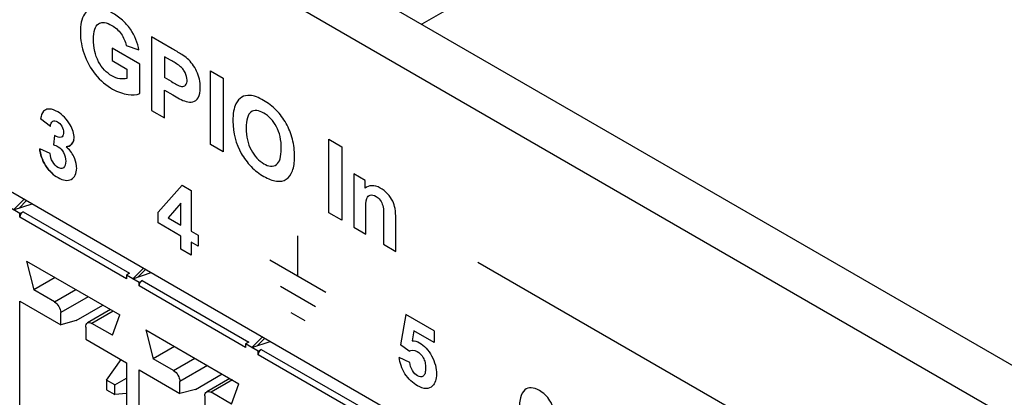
# Model space of a CAD drawing. Header units: inches. Extents: x 0 to 17, y 0 to 11.
# Tile 29 of 44: x 8.836 to 9.274, y 3.179 to 3.347. Entities that reach past the tile are written whole.
import ezdxf

# ---------------------------------------------------------------- set-up
doc = ezdxf.new("R2010")
doc.units = ezdxf.units.IN
doc.header["$LTSCALE"] = 0.935
doc.header["$MEASUREMENT"] = 0
doc.layers.get('0').update_dxf_attribs({"linetype": 'CONTINUOUS'})
doc.layers.add('03___PRT_ALL_CURVES', color=7, linetype='CONTINUOUS')

msp = doc.modelspace()

# ---------------------------------------------------------------- linework, layer by layer
at = {"color": 7, "linetype": 'Continuous'}
for p, q in [((11.31567, 4.67377), (9.01479, 3.34537)), ((10.39664, 2.54756), (8.55231, 3.61237)), ((10.37576, 2.53551), (8.53143, 3.60032)), ((8.61843, 3.39419), (9.26012, 3.02371)), ((8.83786, 3.2675), (8.83313, 3.26278)), ((8.83555, 3.26358), (8.83888, 3.26691)), ((8.83592, 3.26117), (8.83035, 3.26438)), ((8.83313, 3.26278), (8.84132, 3.2655)), ((8.83592, 3.26117), (8.83731, 3.26197)), ((8.83731, 3.26197), (8.88478, 3.23457)), ((8.83592, 3.25956), (8.83592, 3.26117)), ((8.88338, 3.23216), (8.83592, 3.25956)), ((8.83891, 3.23999), (8.84218, 3.22718)), ((8.83891, 3.23999), (8.88039, 3.21605)), ((8.89089, 3.23688), (8.88617, 3.23216)), ((8.88617, 3.23216), (8.89435, 3.23489)), ((8.88858, 3.23296), (8.89191, 3.23629)), ((8.85165, 3.23264), (8.84218, 3.22718)), ((8.88478, 3.23457), (8.88338, 3.23377)), ((8.88338, 3.23377), (8.88338, 3.23216)), ((8.88895, 3.23055), (8.88338, 3.23377)), ((8.88895, 3.23055), (8.89034, 3.23135)), ((8.88895, 3.22894), (8.88895, 3.23055)), ((8.89034, 3.23135), (8.93781, 3.20395)), ((8.8513, 3.22191), (8.84218, 3.22718)), ((8.8513, 3.22191), (8.86076, 3.22738)), ((8.93642, 3.20154), (8.88895, 3.22894)), ((8.83592, 3.14876), (8.83592, 3.22218)), ((8.83592, 3.22218), (8.85408, 3.21169)), ((8.86633, 3.22416), (8.85408, 3.21709)), ((8.86104, 3.21355), (8.87287, 3.22038)), ((8.87631, 3.2184), (8.86603, 3.21246)), ((8.87747, 3.21773), (8.868, 3.21227)), ((8.85408, 3.21169), (8.85408, 3.21709)), ((8.86104, 3.21355), (8.85408, 3.21169)), ((8.87712, 3.207), (8.88039, 3.21605)), ((8.86522, 3.21066), (8.86522, 3.20526)), ((8.87712, 3.207), (8.868, 3.21227)), ((8.89194, 3.20938), (8.89522, 3.19656)), ((8.89194, 3.20938), (8.93342, 3.18543)), ((8.86522, 3.20526), (8.88338, 3.19477)), ((8.94392, 3.20626), (8.9392, 3.20154)), ((8.9392, 3.20154), (8.94738, 3.20427)), ((8.94161, 3.20234), (8.94494, 3.20568)), ((8.90468, 3.20202), (8.89522, 3.19656)), ((8.93781, 3.20395), (8.93642, 3.20315)), ((8.93642, 3.20315), (8.93642, 3.20154)), ((8.94198, 3.19993), (8.93642, 3.20315)), ((8.94198, 3.19993), (8.94338, 3.20074)), ((8.94198, 3.19833), (8.94198, 3.19993)), ((8.94338, 3.20074), (8.99084, 3.17333)), ((8.87452, 3.187), (8.88096, 3.19617)), ((8.90433, 3.19129), (8.89522, 3.19656)), ((8.90433, 3.19129), (8.9138, 3.19676)), ((8.98945, 3.17092), (8.94198, 3.19833)), ((8.88338, 3.19477), (8.88338, 3.12135)), ((8.88895, 3.11814), (8.88895, 3.19156)), ((8.88895, 3.19156), (8.90712, 3.18107)), ((8.91937, 3.19354), (8.90712, 3.18647)), ((8.87452, 3.187), (8.87452, 3.18276)), ((8.87819, 3.18488), (8.87452, 3.187)), ((8.87819, 3.18488), (8.88338, 3.18788)), ((8.91408, 3.18294), (8.92591, 3.18977)), ((8.92935, 3.18778), (8.91907, 3.18184)), ((8.9305, 3.18711), (8.92104, 3.18165)), ((8.87452, 3.18276), (8.87819, 3.18064)), ((8.87819, 3.18064), (8.87819, 3.18488)), ((8.90712, 3.18107), (8.90712, 3.18647)), ((8.91408, 3.18294), (8.90712, 3.18107)), ((8.93015, 3.17639), (8.93342, 3.18543)), ((8.88338, 3.1811), (8.87819, 3.18064)), ((8.91825, 3.18004), (8.91825, 3.17464)), ((8.93015, 3.17639), (8.92104, 3.18165))]:
    msp.add_line(p, q, dxfattribs=at)
for points, knots in [([(8.83731, 3.26197), (8.8369, 3.26173), (8.83624, 3.26098), (8.83592, 3.26004), (8.83592, 3.25956)], [0, 0, 0, 0, 0.499999, 1, 1, 1, 1]), ([(8.89034, 3.23135), (8.88993, 3.23112), (8.88928, 3.23036), (8.88895, 3.22942), (8.88895, 3.22894)], [0, 0, 0, 0, 0.499999, 1, 1, 1, 1]), ([(8.8513, 3.22191), (8.85213, 3.22143), (8.85343, 3.21993), (8.85408, 3.21804), (8.85408, 3.21709)], [0, 0, 0, 0, 0.499999, 1, 1, 1, 1]), ([(8.86522, 3.21066), (8.86522, 3.21104), (8.86531, 3.21174), (8.86577, 3.21231), (8.86603, 3.21246)], [0, 0, 0, 0, 0.550791, 1, 1, 1, 1]), ([(8.86603, 3.21246), (8.8663, 3.21262), (8.86703, 3.21273), (8.86768, 3.21246), (8.868, 3.21227)], [0, 0, 0, 0, 0.44921, 1, 1, 1, 1]), ([(8.94338, 3.20074), (8.94296, 3.2005), (8.94231, 3.19974), (8.94198, 3.1988), (8.94198, 3.19833)], [0, 0, 0, 0, 0.499999, 1, 1, 1, 1]), ([(8.90433, 3.19129), (8.90516, 3.19082), (8.90646, 3.18931), (8.90712, 3.18743), (8.90712, 3.18647)], [0, 0, 0, 0, 0.499999, 1, 1, 1, 1]), ([(8.91825, 3.18004), (8.91825, 3.18042), (8.91834, 3.18112), (8.9188, 3.18169), (8.91907, 3.18184)], [0, 0, 0, 0, 0.550791, 1, 1, 1, 1]), ([(8.91907, 3.18184), (8.91933, 3.182), (8.92006, 3.18211), (8.92071, 3.18184), (8.92104, 3.18165)], [0, 0, 0, 0, 0.44921, 1, 1, 1, 1])]:
    msp.add_open_spline(points, degree=3, knots=knots, dxfattribs=at)
at = {"layer": '03___PRT_ALL_CURVES', "color": 7, "linetype": 'Continuous'}
for p, q in [((8.88325, 3.336), (8.88892, 3.33396)), ((8.89456, 3.33976), (8.89456, 3.30708)), ((8.90373, 3.33447), (8.89456, 3.33976)), ((8.87698, 3.33475), (8.87698, 3.32924)), ((8.88929, 3.32764), (8.87698, 3.33475)), ((8.87698, 3.32924), (8.88352, 3.32547)), ((8.88929, 3.31463), (8.88929, 3.32764)), ((8.90027, 3.33093), (8.90027, 3.32166)), ((8.90304, 3.32933), (8.90027, 3.33093)), ((8.88352, 3.32547), (8.88352, 3.32132)), ((8.92075, 3.29195), (8.92075, 3.32463)), ((8.92075, 3.32463), (8.92646, 3.32133)), ((8.9034, 3.31985), (8.90027, 3.32166)), ((8.92646, 3.32133), (8.92646, 3.28865)), ((8.90027, 3.30378), (8.90027, 3.3161)), ((8.90027, 3.3161), (8.904, 3.31395)), ((8.89456, 3.30708), (8.90027, 3.30378)), ((8.84948, 3.29996), (8.84511, 3.30335)), ((8.85138, 3.29585), (8.85085, 3.29169)), ((8.92646, 3.28865), (8.92075, 3.29195)), ((8.97347, 3.26152), (8.97347, 3.29419)), ((8.97347, 3.29419), (8.97918, 3.29089)), ((8.84935, 3.28788), (8.84476, 3.2899)), ((8.97918, 3.29089), (8.97918, 3.25822)), ((8.98455, 3.27879), (8.98455, 3.25513)), ((8.98958, 3.27588), (8.98455, 3.27879)), ((8.98958, 3.27241), (8.98958, 3.27588)), ((8.89745, 3.26177), (8.90819, 3.27373)), ((8.90819, 3.27373), (8.91218, 3.27143)), ((8.91218, 3.27143), (8.91218, 3.25328)), ((8.90758, 3.26571), (8.90189, 3.25922)), ((8.90758, 3.25593), (8.90758, 3.26571)), ((8.89745, 3.25697), (8.89745, 3.26177)), ((8.97918, 3.25822), (8.97347, 3.26152)), ((8.98997, 3.252), (8.98997, 3.26272)), ((8.99784, 3.26194), (8.99781, 3.25955)), ((8.90758, 3.25112), (8.89745, 3.25697)), ((8.90189, 3.25922), (8.90758, 3.25593)), ((8.99781, 3.25955), (8.99781, 3.24747)), ((9.00323, 3.24434), (9.00323, 3.25905)), ((8.91218, 3.25328), (8.91525, 3.25151)), ((8.98455, 3.25513), (8.98997, 3.252)), ((8.90758, 3.24536), (8.90758, 3.25112)), ((8.91218, 3.24846), (8.91218, 3.24271)), ((8.91525, 3.24669), (8.91218, 3.24846)), ((8.91525, 3.25151), (8.91525, 3.24669)), ((8.95972, 3.23334), (8.95972, 3.25131)), ((8.91218, 3.24271), (8.90758, 3.24536)), ((8.99781, 3.24747), (9.00323, 3.24434)), ((8.94726, 3.24053), (8.97216, 3.22615)), ((9.03977, 3.23958), (9.26997, 3.10668)), ((8.95194, 3.22885), (8.9675, 3.21986)), ((8.95661, 3.21715), (8.96283, 3.21356)), ((9.00776, 3.21621), (9.00533, 3.20274)), ((9.02031, 3.20896), (9.00776, 3.21621)), ((9.01136, 3.20901), (9.01062, 3.20458)), ((9.02031, 3.20384), (9.01136, 3.20901)), ((9.02031, 3.20896), (9.02031, 3.20384)), ((9.00918, 3.19988), (9.00533, 3.20274)), ((9.00948, 3.19494), (9.00475, 3.1971))]:
    msp.add_line(p, q, dxfattribs=at)
for points, knots in [([(8.88892, 3.33396), (8.88841, 3.33696), (8.88631, 3.3423), (8.88136, 3.34764), (8.87721, 3.35046), (8.8733, 3.35239), (8.86866, 3.35327), (8.86387, 3.35054), (8.86256, 3.34353), (8.86297, 3.33851), (8.86328, 3.33676)], [0, 0, 0, 0, 0.168996, 0.260761, 0.371738, 0.459386, 0.535337, 0.712877, 0.902488, 1, 1, 1, 1]), ([(8.88352, 3.32132), (8.88258, 3.32103), (8.88043, 3.32094), (8.87596, 3.32232), (8.87111, 3.32735), (8.86895, 3.33376), (8.86858, 3.33867), (8.86895, 3.3431), (8.87038, 3.34542), (8.87159, 3.34595), (8.87198, 3.34604)], [0, 0, 0, 0, 0.115864, 0.236, 0.445345, 0.562299, 0.707725, 0.843437, 0.954188, 1, 1, 1, 1]), ([(8.87198, 3.34604), (8.87245, 3.34616), (8.87399, 3.34624), (8.87715, 3.345), (8.88122, 3.34159), (8.88289, 3.33769), (8.88325, 3.336)], [0, 0, 0, 0, 0.130001, 0.383784, 0.70325, 1, 1, 1, 1]), ([(8.86328, 3.33676), (8.86355, 3.33526), (8.86475, 3.3306), (8.86924, 3.3223), (8.87694, 3.31611), (8.88385, 3.31375), (8.88785, 3.31384), (8.88929, 3.31463)], [0, 0, 0, 0, 0.11173, 0.34019, 0.589972, 0.810379, 1, 1, 1, 1]), ([(8.904, 3.31395), (8.90598, 3.31281), (8.90911, 3.31085), (8.91315, 3.31053), (8.91576, 3.31249), (8.9164, 3.31656), (8.91603, 3.32077), (8.91475, 3.32445), (8.91287, 3.32765), (8.91053, 3.33021), (8.90743, 3.33228), (8.90516, 3.33364), (8.90373, 3.33447)], [0, 0, 0, 0, 0.169694, 0.262735, 0.36777, 0.495955, 0.584445, 0.662551, 0.735225, 0.805257, 0.877003, 1, 1, 1, 1]), ([(8.9034, 3.31985), (8.90491, 3.31898), (8.90731, 3.31735), (8.90993, 3.31803), (8.91061, 3.32051), (8.90988, 3.32343), (8.90844, 3.32558), (8.90625, 3.32761), (8.90441, 3.32854), (8.90304, 3.32933)], [0, 0, 0, 0, 0.244415, 0.366264, 0.489529, 0.63547, 0.706284, 0.778342, 1, 1, 1, 1]), ([(8.9582, 3.28633), (8.9582, 3.28643), (8.95821, 3.28901), (8.95759, 3.29445), (8.9547, 3.30142), (8.9503, 3.3074), (8.94537, 3.31118), (8.94109, 3.31323), (8.93783, 3.31402), (8.93452, 3.31327), (8.93208, 3.31062), (8.93096, 3.30697), (8.93075, 3.30383), (8.93075, 3.30232)], [0, 0, 0, 0, 0.005168, 0.13148, 0.257791, 0.383978, 0.510164, 0.579902, 0.64964, 0.754289, 0.858932, 0.929466, 1, 1, 1, 1]), ([(8.84856, 3.30764), (8.84775, 3.30756), (8.84602, 3.30683), (8.84536, 3.30465), (8.84511, 3.30335)], [0, 0, 0, 0, 0.419289, 1, 1, 1, 1]), ([(8.85652, 3.29088), (8.85837, 3.29098), (8.86117, 3.29346), (8.85845, 3.30163), (8.85349, 3.30644), (8.85001, 3.30769), (8.84872, 3.30765), (8.84856, 3.30764)], [0, 0, 0, 0, 0.298579, 0.510254, 0.795469, 0.97377, 1, 1, 1, 1]), ([(8.95229, 3.2901), (8.95229, 3.29013), (8.9523, 3.2919), (8.95195, 3.2956), (8.95028, 3.29996), (8.94782, 3.30347), (8.94335, 3.30697), (8.93917, 3.30749), (8.93701, 3.30417), (8.93664, 3.30088), (8.93664, 3.29914)], [0, 0, 0, 0, 0.002533, 0.126349, 0.250166, 0.375029, 0.499892, 0.750131, 0.875065, 1, 1, 1, 1]), ([(8.84948, 3.29996), (8.84959, 3.30093), (8.85015, 3.30261), (8.85255, 3.30234), (8.85484, 3.30012), (8.85538, 3.29793), (8.85532, 3.29694), (8.8553, 3.2968)], [0, 0, 0, 0, 0.280626, 0.515293, 0.736263, 0.959718, 1, 1, 1, 1]), ([(8.93075, 3.30232), (8.93076, 3.29689), (8.93275, 3.2898), (8.93859, 3.28182), (8.94449, 3.27734), (8.95037, 3.27503), (8.95472, 3.27595), (8.95756, 3.27953), (8.95817, 3.28398), (8.9582, 3.28633)], [0, 0, 0, 0, 0.253188, 0.379417, 0.505646, 0.630285, 0.754923, 0.880045, 1, 1, 1, 1]), ([(8.8553, 3.2968), (8.85521, 3.29598), (8.85438, 3.29447), (8.85239, 3.29522), (8.85138, 3.29585)], [0, 0, 0, 0, 0.416141, 1, 1, 1, 1]), ([(8.93664, 3.29914), (8.93664, 3.29741), (8.93703, 3.29376), (8.93924, 3.28784), (8.94451, 3.28234), (8.94971, 3.28177), (8.95193, 3.28512), (8.95229, 3.28838), (8.95229, 3.2901)], [0, 0, 0, 0, 0.125473, 0.250946, 0.501262, 0.751578, 0.877055, 1, 1, 1, 1]), ([(8.84476, 3.2899), (8.84497, 3.28761), (8.84685, 3.28203), (8.85306, 3.27621), (8.85934, 3.27519), (8.86134, 3.27926), (8.86119, 3.28209), (8.86115, 3.28245)], [0, 0, 0, 0, 0.22824, 0.465687, 0.721776, 0.965114, 1, 1, 1, 1]), ([(8.85088, 3.27852), (8.84956, 3.27961), (8.84653, 3.28298), (8.84497, 3.28761), (8.84476, 3.2899)], [0, 0, 0, 0, 0.409527, 1, 1, 1, 1]), ([(8.85363, 3.28136), (8.85338, 3.28143), (8.85226, 3.2819), (8.85013, 3.28413), (8.84947, 3.28669), (8.84935, 3.28788)], [0, 0, 0, 0, 0.121516, 0.526962, 1, 1, 1, 1]), ([(8.85085, 3.29169), (8.85156, 3.2915), (8.85313, 3.2911), (8.85583, 3.28822), (8.85662, 3.28419), (8.85587, 3.28135), (8.85429, 3.28117), (8.85363, 3.28136)], [0, 0, 0, 0, 0.171039, 0.370405, 0.602609, 0.848292, 1, 1, 1, 1]), ([(8.86115, 3.28245), (8.861, 3.28378), (8.8601, 3.28699), (8.85782, 3.28982), (8.85652, 3.29088)], [0, 0, 0, 0, 0.444686, 1, 1, 1, 1]), ([(9.00323, 3.25905), (9.00323, 3.26046), (9.00322, 3.26286), (9.00202, 3.26686), (8.99952, 3.27025), (8.99494, 3.27396), (8.99113, 3.27383), (8.98958, 3.27241)], [0, 0, 0, 0, 0.183679, 0.309836, 0.449982, 0.618306, 1, 1, 1, 1]), ([(8.98997, 3.26272), (8.98997, 3.26454), (8.98972, 3.26763), (8.99177, 3.26979), (8.99421, 3.26919), (8.99646, 3.2673), (8.99767, 3.26449), (8.99782, 3.26282), (8.99784, 3.26194)], [0, 0, 0, 0, 0.29502, 0.454697, 0.619725, 0.741821, 0.859887, 1, 1, 1, 1]), ([(9.01062, 3.20458), (9.01161, 3.20459), (9.01468, 3.20372), (9.02004, 3.19796), (9.02207, 3.18954), (9.02038, 3.18435), (9.01788, 3.18328), (9.01675, 3.18329)], [0, 0, 0, 0, 0.133213, 0.365817, 0.619642, 0.848853, 1, 1, 1, 1]), ([(9.00918, 3.19988), (9.01009, 3.20052), (9.0124, 3.20076), (9.01542, 3.1976), (9.01642, 3.19469), (9.01658, 3.19237), (9.01642, 3.1902), (9.01585, 3.18909), (9.01543, 3.18879), (9.01539, 3.18877)], [0, 0, 0, 0, 0.279442, 0.478043, 0.588489, 0.726057, 0.87274, 0.989386, 1, 1, 1, 1]), ([(9.01675, 3.18329), (9.01558, 3.1833), (9.01229, 3.18449), (9.00687, 3.18928), (9.00501, 3.19483), (9.00475, 3.1971)], [0, 0, 0, 0, 0.254293, 0.636974, 1, 1, 1, 1]), ([(9.01675, 3.18329), (9.01558, 3.1833), (9.01229, 3.18449), (9.00687, 3.18928), (9.00501, 3.19483), (9.00475, 3.1971)], [0, 0, 0, 0, 0.254293, 0.636974, 1, 1, 1, 1]), ([(9.01539, 3.18877), (9.01478, 3.18836), (9.01303, 3.18842), (9.01034, 3.1913), (9.0096, 3.1938), (9.00948, 3.19494)], [0, 0, 0, 0, 0.332068, 0.644814, 1, 1, 1, 1]), ([(9.07426, 3.17122), (9.07397, 3.17334), (9.07247, 3.17819), (9.06761, 3.18256), (9.06349, 3.18401), (9.06027, 3.18295), (9.05839, 3.17894), (9.05808, 3.17337), (9.05825, 3.16922), (9.05853, 3.16732)], [0, 0, 0, 0, 0.15917, 0.311747, 0.426777, 0.540294, 0.675869, 0.858107, 1, 1, 1, 1])]:
    msp.add_open_spline(points, degree=3, knots=knots, dxfattribs=at)
msp.add_open_spline([(8.86, 3.29401), (8.85961, 3.2921), (8.85815, 3.29097), (8.85652, 3.29088)], degree=3, dxfattribs=at)

doc.saveas('drawing.dxf')
